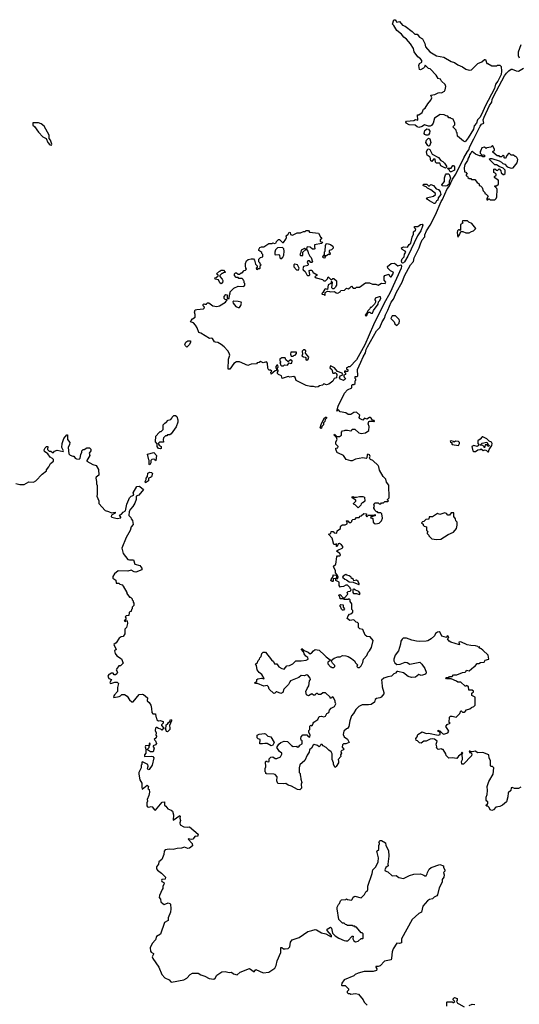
# Model space of a CAD drawing. Extents: x 2029826 to 2248070, y 228728 to 402406.
# Tile 55 of 256: x 2107361 to 2113525, y 294228 to 306370. Entities that reach past the tile are written whole.
import ezdxf

# ---------------------------------------------------------------- set-up
doc = ezdxf.new("R2010")
doc.units = 0

msp = doc.modelspace()

# ---------------------------------------------------------------- linework, layer by layer
at = {"layer": '0CON10XD'}
for points in [[(2112855, 304863), (2112835, 304873), (2112762, 304935), (2112760, 304975), (2112750, 304985), (2112747, 305007), (2112710, 305045), (2112712, 305058), (2112730, 305075), (2112730, 305095), (2112710, 305145), (2112685, 305150), (2112675, 305160), (2112655, 305160), (2112645, 305180), (2112623, 305183), (2112597, 305197), (2112548, 305202), (2112478, 305155), (2112463, 305095), (2112443, 305067), (2112425, 305058), (2112405, 305057), (2112355, 305073), (2112325, 305053), (2112285, 305042), (2112265, 305050), (2112240, 305070), (2112168, 305072), (2112129, 305095), (2112125, 305105), (2112135, 305119), (2112225, 305128), (2112245, 305141), (2112275, 305130), (2112270, 305195), (2112285, 305197), (2112328, 305225), (2112343, 305265), (2112365, 305280), (2112396, 305334), (2112434, 305376), (2112447, 305405), (2112435, 305440), (2112484, 305446), (2112525, 305470), (2112545, 305473), (2112565, 305468), (2112603, 305487), (2112612, 305505), (2112618, 305545), (2112611, 305571), (2112565, 305612), (2112552, 305635), (2112524, 305644), (2112498, 305685), (2112425, 305763), (2112405, 305767), (2112365, 305808), (2112357, 305785), (2112345, 305773), (2112305, 305751), (2112292, 305755), (2112284, 305805), (2112295, 305830), (2112323, 305847), (2112321, 305865), (2112305, 305889), (2112275, 305911), (2112228, 305975), (2112218, 306015), (2112183, 306073), (2112135, 306130), (2112099, 306155), (2112072, 306192), (2112015, 306238), (2111978, 306298), (2111960, 306315), (2111975, 306370), (2111995, 306370), (2112000, 306355), (2112015, 306340), (2112045, 306347), (2112082, 306302), (2112115, 306290), (2112202, 306225), (2112235, 306192), (2112265, 306190), (2112295, 306153), (2112332, 306135), (2112358, 306075), (2112366, 306035), (2112423, 305975), (2112505, 305925), (2112595, 305908), (2112684, 305854), (2112725, 305844), (2112765, 305812), (2112825, 305790), (2112865, 305760), (2112905, 305748), (2112935, 305752), (2113015, 305828), (2113061, 305849), (2113095, 305880), (2113108, 305878), (2113125, 305830), (2113135, 305830), (2113185, 305800), (2113245, 305800), (2113255, 305810), (2113285, 305810), (2113302, 305792), (2113307, 305735), (2113302, 305695), (2113259, 305611), (2113230, 305575), (2113219, 305521), (2113105, 305303), (2113062, 305208), (2113036, 305164), (2113008, 305135), (2112998, 305092), (2112970, 305060), (2112958, 305022), (2112895, 304914), (2112855, 304863)], [(2113528, 305895), (2113513, 305925), (2113517, 305975), (2113549, 306065)], [(2111280, 300065), (2111320, 300095), (2111318, 300115), (2111325, 300128), (2111345, 300140), (2111375, 300140), (2111400, 300155), (2111400, 300175), (2111390, 300185), (2111395, 300190), (2111408, 300188), (2111425, 300170), (2111445, 300170), (2111458, 300182), (2111460, 300195), (2111470, 300205), (2111498, 300212), (2111515, 300230), (2111548, 300232), (2111562, 300248), (2111575, 300250), (2111605, 300280), (2111638, 300278), (2111640, 300265), (2111630, 300255), (2111645, 300240), (2111665, 300260), (2111735, 300260), (2111748, 300268), (2111748, 300252), (2111725, 300250), (2111715, 300240), (2111695, 300240), (2111690, 300225), (2111718, 300218), (2111723, 300173), (2111735, 300158), (2111755, 300152), (2111797, 300163), (2111825, 300190), (2111837, 300223), (2111827, 300277), (2111817, 300287), (2111785, 300290), (2111775, 300300), (2111762, 300302), (2111742, 300322), (2111740, 300335), (2111730, 300345), (2111730, 300355), (2111740, 300365), (2111730, 300395), (2111745, 300410), (2111785, 300410), (2111795, 300400), (2111815, 300400), (2111825, 300410), (2111848, 300412), (2111865, 300430), (2111905, 300430), (2111910, 300435), (2111900, 300445), (2111900, 300455), (2111920, 300475), (2111915, 300630), (2111888, 300668), (2111878, 300705), (2111847, 300737), (2111800, 300815), (2111792, 300855), (2111783, 300873), (2111718, 300935), (2111690, 300945), (2111680, 300955), (2111678, 300965), (2111686, 300985), (2111675, 301002), (2111655, 301012), (2111646, 301005), (2111642, 300965), (2111635, 300958), (2111595, 300968), (2111505, 300950), (2111465, 300931), (2111445, 300930), (2111390, 300945), (2111357, 300997), (2111295, 301023), (2111277, 301027), (2111260, 301075), (2111260, 301085), (2111285, 301090), (2111290, 301105), (2111260, 301135), (2111260, 301165), (2111278, 301195), (2111268, 301218), (2111240, 301245), (2111245, 301260), (2111272, 301232), (2111305, 301229), (2111330, 301245), (2111330, 301285), (2111345, 301300), (2111367, 301303), (2111375, 301310), (2111405, 301310), (2111445, 301300), (2111460, 301305), (2111465, 301320), (2111475, 301322), (2111495, 301320), (2111544, 301274), (2111575, 301268), (2111626, 301274), (2111670, 301305), (2111672, 301355), (2111662, 301385), (2111670, 301415), (2111675, 301420), (2111725, 301420), (2111735, 301410), (2111740, 301415), (2111735, 301428), (2111712, 301432), (2111697, 301457), (2111685, 301464), (2111675, 301463), (2111645, 301442), (2111614, 301456), (2111595, 301432), (2111555, 301450), (2111550, 301465), (2111556, 301495), (2111515, 301530), (2111485, 301524), (2111445, 301500), (2111415, 301500), (2111385, 301522), (2111316, 301536), (2111295, 301558), (2111272, 301542), (2111289, 301605), (2111369, 301765), (2111405, 301806), (2111458, 301832), (2111460, 301865), (2111465, 301870), (2111485, 301870), (2111500, 301885), (2111500, 301915), (2111510, 301925), (2111510, 301935), (2111500, 301945), (2111502, 301968), (2111525, 301970), (2111532, 301978), (2111527, 302055), (2111568, 302145), (2111597, 302213), (2111629, 302261), (2111637, 302303), (2111653, 302337), (2111765, 302535), (2111803, 302575), (2111833, 302645), (2111862, 302688), (2111875, 302732), (2111904, 302786), (2111944, 302886), (2111971, 302925), (2112009, 303011), (2112078, 303132), (2112109, 303211), (2112184, 303345), (2112221, 303389), (2112228, 303435), (2112291, 303555), (2112304, 303606), (2112328, 303655), (2112358, 303692), (2112361, 303715), (2112382, 303768), (2112424, 303835), (2112492, 303965), (2112561, 304129), (2112577, 304153), (2112636, 304284), (2112660, 304315), (2112700, 304405), (2112742, 304465), (2112839, 304665), (2112884, 304746), (2112902, 304765), (2112913, 304805), (2112965, 304899), (2113041, 305059), (2113060, 305080), (2113088, 305095), (2113081, 305135), (2113091, 305169), (2113159, 305311), (2113187, 305353), (2113192, 305385), (2113211, 305429), (2113342, 305678), (2113365, 305710), (2113395, 305740), (2113425, 305758), (2113435, 305760), (2113485, 305740), (2113515, 305737), (2113575, 305773)], [(2107755, 304822), (2107757, 304835), (2107740, 304885), (2107727, 304905), (2107724, 304945), (2107665, 305058), (2107626, 305086), (2107595, 305100), (2107522, 305098), (2107525, 305070), (2107545, 305052), (2107595, 304981), (2107645, 304926), (2107686, 304906), (2107710, 304855), (2107735, 304828), (2107755, 304822)], [(2112395, 304947), (2112375, 304948), (2112359, 304955), (2112352, 304965), (2112358, 305005), (2112385, 305026), (2112405, 305020), (2112421, 304995), (2112419, 304971), (2112405, 304952), (2112395, 304947)], [(2112405, 304811), (2112395, 304818), (2112373, 304855), (2112381, 304885), (2112405, 304909), (2112420, 304900), (2112432, 304855), (2112415, 304814), (2112405, 304811)], [(2112615, 304540), (2112557, 304567), (2112545, 304600), (2112502, 304602), (2112493, 304613), (2112485, 304650), (2112465, 304648), (2112445, 304622), (2112435, 304630), (2112426, 304676), (2112390, 304700), (2112384, 304714), (2112381, 304745), (2112395, 304774), (2112405, 304779), (2112421, 304771), (2112451, 304711), (2112529, 304669), (2112555, 304632), (2112581, 304621), (2112602, 304602), (2112628, 304565), (2112628, 304552), (2112615, 304540)], [(2113225, 304150), (2113240, 304165), (2113248, 304185), (2113253, 304275), (2113249, 304289), (2113222, 304315), (2113225, 304320), (2113245, 304320), (2113267, 304343), (2113268, 304385), (2113259, 304399), (2113243, 304403), (2113220, 304425), (2113220, 304435), (2113238, 304452), (2113240, 304465), (2113228, 304478), (2113210, 304485), (2113210, 304525), (2113225, 304530), (2113243, 304513), (2113255, 304512), (2113275, 304530), (2113298, 304508), (2113302, 304482), (2113325, 304460), (2113335, 304460), (2113350, 304475), (2113350, 304515), (2113325, 304538), (2113275, 304560), (2113245, 304582), (2113222, 304582), (2113152, 304648), (2113165, 304657), (2113185, 304658), (2113278, 304628), (2113304, 304614), (2113322, 304595), (2113345, 304590), (2113375, 304557), (2113425, 304538), (2113450, 304545), (2113498, 304605), (2113508, 304645), (2113495, 304670), (2113485, 304680), (2113472, 304682), (2113455, 304700), (2113425, 304700), (2113405, 304720), (2113392, 304718), (2113370, 304695), (2113355, 304660), (2113340, 304665), (2113340, 304685), (2113325, 304700), (2113305, 304680), (2113285, 304680), (2113275, 304692), (2113253, 304693), (2113200, 304735), (2113200, 304745), (2113217, 304763), (2113218, 304775), (2113195, 304820), (2113175, 304800), (2113125, 304790), (2113115, 304780), (2113095, 304800), (2113062, 304788), (2113050, 304755), (2113040, 304745), (2113040, 304725), (2113065, 304700), (2113085, 304702), (2113095, 304698), (2113095, 304680), (2113075, 304678), (2113055, 304690), (2113035, 304690), (2112983, 304713), (2112945, 304743), (2112935, 304741), (2112927, 304723), (2112910, 304705), (2112908, 304682), (2112894, 304664), (2112886, 304634), (2112853, 304585), (2112846, 304545), (2112850, 304495), (2112865, 304490), (2112880, 304465), (2112870, 304455), (2112870, 304445), (2112885, 304440), (2112890, 304425), (2112905, 304410), (2112925, 304410), (2112935, 304400), (2112975, 304400), (2113004, 304364), (2113030, 304345), (2113030, 304325), (2113045, 304320), (2113065, 304300), (2113078, 304258), (2113098, 304238), (2113100, 304225), (2113118, 304218), (2113140, 304195), (2113123, 304167), (2113125, 304150), (2113135, 304150), (2113145, 304160), (2113155, 304160), (2113165, 304150), (2113225, 304150)], [(2112685, 304492), (2112674, 304494), (2112659, 304519), (2112640, 304535), (2112645, 304540), (2112685, 304540), (2112705, 304573), (2112715, 304570), (2112724, 304555), (2112724, 304516), (2112685, 304492)], [(2112615, 304318), (2112575, 304320), (2112570, 304335), (2112600, 304375), (2112602, 304418), (2112613, 304457), (2112622, 304468), (2112645, 304470), (2112655, 304468), (2112665, 304452), (2112676, 304415), (2112660, 304375), (2112658, 304342), (2112635, 304323), (2112615, 304318)], [(2112474, 304104), (2112415, 304138), (2112394, 304154), (2112380, 304175), (2112467, 304193), (2112490, 304215), (2112490, 304225), (2112435, 304272), (2112392, 304292), (2112375, 304310), (2112345, 304320), (2112340, 304325), (2112345, 304340), (2112385, 304340), (2112405, 304320), (2112415, 304320), (2112435, 304338), (2112465, 304326), (2112500, 304285), (2112528, 304278), (2112549, 304249), (2112556, 304214), (2112523, 304175), (2112519, 304145), (2112503, 304135), (2112485, 304104), (2112474, 304104)], [(2112085, 303369), (2112076, 303376), (2112070, 303395), (2112081, 303419), (2112106, 303444), (2112110, 303480), (2112123, 303505), (2112115, 303516), (2112078, 303538), (2112071, 303555), (2112095, 303568), (2112145, 303566), (2112165, 303599), (2112186, 303614), (2112203, 303687), (2112220, 303725), (2112218, 303752), (2112246, 303774), (2112247, 303787), (2112232, 303805), (2112232, 303818), (2112275, 303820), (2112304, 303846), (2112325, 303848), (2112333, 303835), (2112332, 303825), (2112310, 303765), (2112271, 303705), (2112148, 303452), (2112108, 303382), (2112095, 303370), (2112085, 303369)], [(2112765, 303690), (2112788, 303715), (2112805, 303760), (2112827, 303757), (2112865, 303740), (2112905, 303740), (2112935, 303760), (2112960, 303765), (2112987, 303797), (2112940, 303855), (2112903, 303873), (2112885, 303890), (2112825, 303890), (2112820, 303875), (2112828, 303862), (2112800, 303845), (2112800, 303775), (2112795, 303770), (2112785, 303780), (2112775, 303778), (2112764, 303765), (2112760, 303745), (2112765, 303690)], [(2111015, 301840), (2110988, 301848), (2110947, 301847), (2110895, 301857), (2110772, 301922), (2110758, 301958), (2110745, 301968), (2110695, 301962), (2110675, 301970), (2110600, 301945), (2110590, 301980), (2110553, 301993), (2110540, 302005), (2110540, 302025), (2110550, 302035), (2110550, 302045), (2110540, 302055), (2110540, 302075), (2110550, 302085), (2110545, 302110), (2110535, 302110), (2110520, 302095), (2110520, 302075), (2110530, 302065), (2110528, 302042), (2110512, 302038), (2110465, 302000), (2110460, 302025), (2110470, 302035), (2110457, 302047), (2110435, 302050), (2110422, 302072), (2110418, 302135), (2110405, 302150), (2110365, 302140), (2110334, 302156), (2110317, 302143), (2110292, 302138), (2110282, 302128), (2110215, 302121), (2110175, 302107), (2110075, 302150), (2110035, 302150), (2110005, 302130), (2109955, 302060), (2109932, 302062), (2109937, 302183), (2109952, 302235), (2109947, 302257), (2109928, 302285), (2109883, 302335), (2109845, 302366), (2109805, 302391), (2109775, 302392), (2109765, 302398), (2109739, 302439), (2109725, 302444), (2109705, 302440), (2109596, 302506), (2109572, 302512), (2109552, 302572), (2109532, 302602), (2109505, 302630), (2109470, 302645), (2109475, 302660), (2109495, 302682), (2109527, 302703), (2109528, 302735), (2109520, 302765), (2109525, 302790), (2109545, 302798), (2109627, 302803), (2109638, 302812), (2109640, 302825), (2109623, 302843), (2109623, 302857), (2109635, 302868), (2109645, 302860), (2109665, 302860), (2109675, 302880), (2109695, 302880), (2109745, 302840), (2109795, 302832), (2109827, 302843), (2109900, 302885), (2109920, 302915), (2109895, 302920), (2109885, 302930), (2109882, 302955), (2109905, 302980), (2109920, 302975), (2109922, 302932), (2109945, 302930), (2109950, 302975), (2109960, 302985), (2109950, 302995), (2109958, 303002), (2109960, 303015), (2110005, 303060), (2110058, 303082), (2110125, 303080), (2110140, 303095), (2110140, 303115), (2110130, 303125), (2110130, 303145), (2110122, 303152), (2110118, 303168), (2110105, 303180), (2110065, 303180), (2110055, 303190), (2110032, 303192), (2110010, 303215), (2110010, 303235), (2110025, 303250), (2110035, 303250), (2110055, 303230), (2110075, 303232), (2110092, 303248), (2110105, 303250), (2110132, 303278), (2110148, 303282), (2110160, 303295), (2110150, 303305), (2110148, 303335), (2110148, 303362), (2110160, 303395), (2110178, 303412), (2110215, 303422), (2110245, 303422), (2110260, 303405), (2110270, 303355), (2110290, 303335), (2110290, 303315), (2110280, 303305), (2110282, 303292), (2110295, 303290), (2110305, 303300), (2110325, 303300), (2110330, 303305), (2110330, 303335), (2110340, 303345), (2110330, 303355), (2110328, 303368), (2110312, 303382), (2110310, 303405), (2110313, 303417), (2110332, 303438), (2110360, 303445), (2110360, 303475), (2110350, 303485), (2110348, 303498), (2110313, 303523), (2110313, 303537), (2110325, 303560), (2110345, 303570), (2110375, 303570), (2110435, 303610), (2110475, 303612), (2110485, 303620), (2110505, 303612), (2110525, 303620), (2110530, 303635), (2110555, 303660), (2110565, 303660), (2110604, 303624), (2110615, 303623), (2110646, 303665), (2110652, 303685), (2110650, 303705), (2110672, 303725), (2110685, 303750), (2110700, 303745), (2110702, 303722), (2110725, 303712), (2110785, 303740), (2110825, 303740), (2110863, 303757), (2110885, 303760), (2110895, 303770), (2110925, 303770), (2110935, 303750), (2111048, 303738), (2111073, 303693), (2111088, 303678), (2111070, 303655), (2111070, 303635), (2111100, 303625), (2111085, 303610), (2111000, 303595), (2111000, 303565), (2111007, 303555), (2110995, 303542), (2110975, 303540), (2110946, 303566), (2110915, 303570), (2110902, 303565), (2110900, 303535), (2110917, 303517), (2110920, 303495), (2110942, 303452), (2110958, 303438), (2110972, 303385), (2110966, 303374), (2110954, 303374), (2110936, 303396), (2110915, 303397), (2110907, 303377), (2110922, 303355), (2110922, 303345), (2110915, 303338), (2110864, 303326), (2110856, 303296), (2110860, 303285), (2110884, 303264), (2110902, 303222), (2110910, 303215), (2110930, 303215), (2110940, 303225), (2110934, 303276), (2110945, 303282), (2110965, 303280), (2110981, 303251), (2111032, 303225), (2111026, 303214), (2111012, 303208), (2111003, 303197), (2111020, 303185), (2111097, 303167), (2111115, 303150), (2111135, 303150), (2111160, 303175), (2111165, 303200), (2111205, 303160), (2111225, 303180), (2111235, 303180), (2111268, 303148), (2111270, 303095), (2111260, 303085), (2111258, 303072), (2111238, 303052), (2111225, 303052), (2111213, 303063), (2111220, 303135), (2111205, 303140), (2111200, 303115), (2111168, 303102), (2111158, 303042), (2111135, 303050), (2111125, 303048), (2111103, 303007), (2111092, 302998), (2111090, 302985), (2111115, 302980), (2111125, 302970), (2111130, 302975), (2111130, 303005), (2111158, 303022), (2111185, 303020), (2111192, 303012), (2111245, 303020), (2111265, 303000), (2111285, 302998), (2111316, 303014), (2111325, 303030), (2111367, 303033), (2111392, 303058), (2111415, 303052), (2111435, 303062), (2111455, 303082), (2111475, 303060), (2111505, 303060), (2111515, 303070), (2111555, 303070), (2111627, 303123), (2111643, 303127), (2111675, 303124), (2111715, 303109), (2111755, 303110), (2111785, 303096), (2111825, 303120), (2111870, 303115), (2111880, 303135), (2111858, 303158), (2111858, 303205), (2111864, 303216), (2111915, 303230), (2111920, 303215), (2111935, 303200), (2111945, 303200), (2111972, 303245), (2111968, 303255), (2111934, 303274), (2111904, 303304), (2111897, 303325), (2111945, 303363), (2111985, 303367), (2112025, 303334), (2112066, 303346), (2112072, 303332), (2112069, 303305), (2111932, 303005), (2111854, 302865), (2111725, 302609), (2111618, 302362), (2111516, 302174), (2111435, 302090), (2111415, 302090), (2111405, 302080), (2111392, 302078), (2111392, 302062), (2111410, 302055), (2111410, 302035), (2111405, 302030), (2111385, 302030), (2111375, 302040), (2111370, 302035), (2111370, 302025), (2111380, 302015), (2111380, 301995), (2111362, 301988), (2111360, 301975), (2111365, 301960), (2111380, 301945), (2111378, 301935), (2111355, 301920), (2111318, 301938), (2111307, 301955), (2111309, 301965), (2111315, 301977), (2111348, 301992), (2111340, 302010), (2111283, 302033), (2111246, 302076), (2111195, 302100), (2111188, 302078), (2111212, 302055), (2111225, 302010), (2111245, 302010), (2111255, 302018), (2111267, 302007), (2111272, 301995), (2111270, 301955), (2111240, 301945), (2111226, 301914), (2111174, 301876), (2111145, 301868), (2111115, 301879), (2111095, 301862), (2111060, 301855), (2111045, 301842), (2111015, 301840)], [(2110585, 303421), (2110607, 303443), (2110618, 303465), (2110624, 303515), (2110618, 303545), (2110602, 303562), (2110543, 303557), (2110518, 303532), (2110508, 303505), (2110508, 303478), (2110515, 303470), (2110557, 303475), (2110566, 303465), (2110572, 303432), (2110585, 303421)], [(2111125, 303430), (2111105, 303432), (2111100, 303445), (2111120, 303475), (2111123, 303507), (2111130, 303515), (2111133, 303587), (2111144, 303606), (2111155, 303610), (2111197, 303597), (2111226, 303576), (2111230, 303565), (2111227, 303553), (2111208, 303532), (2111180, 303525), (2111180, 303505), (2111190, 303495), (2111188, 303472), (2111175, 303480), (2111145, 303460), (2111122, 303458), (2111130, 303445), (2111125, 303430)], [(2110825, 303461), (2110855, 303462), (2110856, 303504), (2110890, 303535), (2110875, 303548), (2110835, 303527), (2110830, 303500), (2110817, 303475), (2110825, 303461)], [(2110795, 303283), (2110806, 303294), (2110808, 303305), (2110788, 303345), (2110754, 303356), (2110744, 303346), (2110745, 303322), (2110777, 303287), (2110795, 303283)], [(2109845, 303112), (2109830, 303125), (2109815, 303160), (2109772, 303172), (2109770, 303185), (2109785, 303190), (2109808, 303212), (2109808, 303218), (2109790, 303235), (2109825, 303270), (2109835, 303270), (2109845, 303280), (2109875, 303280), (2109898, 303258), (2109898, 303252), (2109875, 303250), (2109865, 303240), (2109855, 303240), (2109830, 303215), (2109830, 303205), (2109861, 303171), (2109867, 303155), (2109862, 303125), (2109845, 303112)], [(2111635, 302718), (2111645, 302722), (2111652, 302748), (2111668, 302762), (2111682, 302762), (2111695, 302750), (2111715, 302752), (2111726, 302784), (2111785, 302860), (2111788, 302892), (2111805, 302908), (2111818, 302935), (2111811, 302951), (2111795, 302953), (2111748, 302935), (2111743, 302915), (2111750, 302905), (2111750, 302885), (2111738, 302862), (2111698, 302822), (2111685, 302820), (2111680, 302805), (2111655, 302780), (2111640, 302745), (2111622, 302725), (2111635, 302718)], [(2110055, 302819), (2110075, 302820), (2110091, 302845), (2110096, 302875), (2110092, 302885), (2110055, 302896), (2110005, 302897), (2109991, 302889), (2109994, 302875), (2110027, 302835), (2110055, 302819)], [(2112015, 302600), (2112042, 302628), (2112048, 302655), (2112042, 302672), (2111998, 302718), (2111955, 302720), (2111940, 302685), (2111980, 302645), (2111991, 302621), (2112015, 302600)], [(2109425, 302332), (2109405, 302350), (2109400, 302365), (2109410, 302395), (2109435, 302410), (2109468, 302408), (2109470, 302395), (2109457, 302365), (2109425, 302332)], [(2110735, 302220), (2110745, 302230), (2110758, 302232), (2110778, 302252), (2110778, 302268), (2110705, 302270), (2110702, 302245), (2110712, 302222), (2110735, 302220)], [(2110905, 302170), (2110922, 302185), (2110927, 302207), (2110888, 302258), (2110890, 302285), (2110875, 302298), (2110863, 302297), (2110848, 302282), (2110850, 302245), (2110842, 302225), (2110863, 302213), (2110885, 302210), (2110890, 302205), (2110890, 302175), (2110905, 302170)], [(2110615, 302102), (2110628, 302112), (2110665, 302110), (2110685, 302140), (2110705, 302132), (2110720, 302135), (2110722, 302165), (2110703, 302177), (2110675, 302150), (2110644, 302174), (2110635, 302200), (2110595, 302200), (2110585, 302190), (2110572, 302188), (2110570, 302165), (2110580, 302155), (2110580, 302145), (2110570, 302135), (2110580, 302125), (2110580, 302115), (2110593, 302103), (2110615, 302102)], [(2109095, 301078), (2109073, 301083), (2109058, 301108), (2109058, 301138), (2109038, 301165), (2109042, 301235), (2109082, 301278), (2109095, 301290), (2109108, 301292), (2109130, 301315), (2109130, 301375), (2109142, 301388), (2109155, 301400), (2109165, 301400), (2109195, 301430), (2109225, 301440), (2109240, 301455), (2109242, 301468), (2109265, 301490), (2109285, 301490), (2109298, 301478), (2109312, 301435), (2109312, 301408), (2109292, 301348), (2109229, 301261), (2109215, 301250), (2109185, 301250), (2109175, 301240), (2109162, 301238), (2109137, 301213), (2109131, 301195), (2109135, 301160), (2109085, 301160), (2109070, 301145), (2109083, 301123), (2109107, 301107), (2109105, 301082), (2109095, 301078)], [(2111075, 301328), (2111068, 301335), (2111085, 301390), (2111121, 301459), (2111135, 301470), (2111145, 301470), (2111146, 301455), (2111131, 301439), (2111125, 301413), (2111111, 301399), (2111110, 301375), (2111088, 301355), (2111085, 301333), (2111075, 301328)], [(2107315, 300650), (2107365, 300638), (2107395, 300637), (2107415, 300640), (2107475, 300672), (2107532, 300668), (2107560, 300685), (2107640, 300765), (2107692, 300805), (2107693, 300817), (2107722, 300855), (2107742, 300895), (2107780, 300925), (2107780, 300945), (2107768, 300958), (2107737, 300977), (2107707, 301017), (2107668, 301045), (2107662, 301065), (2107675, 301090), (2107693, 301107), (2107710, 301105), (2107705, 301070), (2107725, 301050), (2107745, 301050), (2107765, 301032), (2107777, 301033), (2107792, 301048), (2107825, 301060), (2107896, 301044), (2107900, 301055), (2107882, 301095), (2107887, 301145), (2107908, 301205), (2107945, 301250), (2107950, 301250), (2107950, 301195), (2107980, 301155), (2107977, 301133), (2107960, 301095), (2107968, 301015), (2107985, 301000), (2108015, 300988), (2108028, 300988), (2108044, 300964), (2108063, 300953), (2108095, 300952), (2108107, 300963), (2108114, 301006), (2108130, 301035), (2108130, 301055), (2108145, 301070), (2108155, 301070), (2108188, 301092), (2108222, 301092), (2108240, 301075), (2108240, 301055), (2108218, 301025), (2108228, 300995), (2108204, 300955), (2108189, 300935), (2108190, 300925), (2108265, 300886), (2108305, 300872), (2108332, 300825), (2108337, 300753), (2108305, 300730), (2108300, 300715), (2108310, 300675), (2108308, 300645), (2108318, 300625), (2108318, 300515), (2108312, 300495), (2108337, 300437), (2108338, 300405), (2108416, 300316), (2108457, 300307), (2108495, 300290), (2108540, 300295), (2108540, 300285), (2108492, 300258), (2108490, 300245), (2108500, 300235), (2108565, 300218), (2108608, 300225), (2108610, 300235), (2108592, 300258), (2108618, 300272), (2108638, 300295), (2108668, 300312), (2108684, 300396), (2108707, 300455), (2108718, 300475), (2108737, 300493), (2108770, 300505), (2108763, 300535), (2108805, 300612), (2108835, 300618), (2108845, 300613), (2108887, 300575), (2108833, 300507), (2108800, 300495), (2108798, 300455), (2108782, 300408), (2108757, 300365), (2108728, 300335), (2108714, 300306), (2108708, 300255), (2108733, 300233), (2108738, 300215), (2108753, 300195), (2108762, 300145), (2108738, 300115), (2108725, 300070), (2108676, 299984)], [(2112775, 301118), (2112788, 301145), (2112787, 301157), (2112775, 301170), (2112738, 301172), (2112722, 301162), (2112715, 301170), (2112685, 301178), (2112673, 301167), (2112675, 301160), (2112698, 301158), (2112690, 301145), (2112695, 301132), (2112775, 301118)], [(2113135, 301040), (2113145, 301042), (2113152, 301068), (2113185, 301120), (2113190, 301145), (2113182, 301162), (2113152, 301172), (2113125, 301200), (2113075, 301224), (2113065, 301224), (2113044, 301196), (2113012, 301175), (2113014, 301145), (2113030, 301125), (2113003, 301107), (2112965, 301120), (2112940, 301105), (2112952, 301055), (2112964, 301044), (2112985, 301046), (2113015, 301067), (2113042, 301068), (2113055, 301077), (2113078, 301058), (2113105, 301064), (2113119, 301059), (2113135, 301040)], [(2113095, 301090), (2113088, 301108), (2113077, 301117), (2113040, 301125), (2113065, 301147), (2113125, 301160), (2113140, 301130), (2113157, 301113), (2113138, 301108), (2113128, 301128), (2113103, 301127), (2113095, 301090)], [(2108965, 300880), (2108960, 300885), (2108960, 300935), (2108953, 300943), (2108938, 301012), (2109015, 301033), (2109048, 300995), (2109040, 300935), (2109035, 300930), (2109030, 300945), (2109015, 300952), (2108992, 300948), (2108980, 300935), (2108980, 300905), (2108965, 300880)], [(2108915, 300660), (2108910, 300675), (2108922, 300698), (2108923, 300717), (2108940, 300735), (2108943, 300777), (2108965, 300790), (2108988, 300788), (2109000, 300775), (2108988, 300732), (2108977, 300723), (2108952, 300718), (2108950, 300685), (2108915, 300660)], [(2111535, 300350), (2111498, 300388), (2111485, 300390), (2111480, 300405), (2111508, 300432), (2111510, 300445), (2111462, 300472), (2111462, 300488), (2111475, 300490), (2111485, 300480), (2111515, 300480), (2111555, 300492), (2111595, 300492), (2111615, 300480), (2111618, 300432), (2111595, 300410), (2111585, 300410), (2111572, 300398), (2111568, 300382), (2111535, 300350)], [(2112505, 299960), (2112555, 299963), (2112648, 300022), (2112715, 300052), (2112750, 300095), (2112760, 300135), (2112760, 300175), (2112742, 300192), (2112738, 300215), (2112718, 300245), (2112717, 300287), (2112685, 300288), (2112665, 300260), (2112645, 300260), (2112625, 300280), (2112605, 300288), (2112545, 300268), (2112515, 300280), (2112455, 300240), (2112412, 300238), (2112408, 300212), (2112372, 300208), (2112348, 300182), (2112332, 300178), (2112320, 300165), (2112338, 300148), (2112340, 300135), (2112350, 300125), (2112378, 300118), (2112380, 300075), (2112400, 300055), (2112390, 300045), (2112390, 300035), (2112410, 300015), (2112410, 300005), (2112445, 299970), (2112505, 299960)], [(2112855, 297840), (2112872, 297858), (2112915, 297870), (2112935, 297890), (2112965, 297900), (2112980, 297915), (2112980, 298015), (2112940, 298035), (2112940, 298065), (2112958, 298082), (2112958, 298088), (2112945, 298100), (2112902, 298102), (2112898, 298148), (2112885, 298150), (2112875, 298160), (2112865, 298150), (2112855, 298150), (2112805, 298200), (2112765, 298200), (2112752, 298212), (2112685, 298240), (2112625, 298240), (2112620, 298255), (2112625, 298260), (2112655, 298260), (2112665, 298270), (2112695, 298270), (2112715, 298290), (2112755, 298290), (2112825, 298318), (2112855, 298322), (2112870, 298335), (2112875, 298350), (2112905, 298340), (2112965, 298390), (2112978, 298392), (2113005, 298430), (2113025, 298430), (2113048, 298442), (2113092, 298448), (2113105, 298470), (2113147, 298483), (2113140, 298535), (2113076, 298596), (2113055, 298612), (2113040, 298615), (2113030, 298625), (2113037, 298637), (2113025, 298630), (2113015, 298640), (2112985, 298650), (2112925, 298652), (2112882, 298662), (2112805, 298699), (2112780, 298695), (2112788, 298662), (2112680, 298695), (2112660, 298705), (2112640, 298735), (2112657, 298753), (2112645, 298772), (2112632, 298768), (2112625, 298750), (2112568, 298768), (2112548, 298815), (2112535, 298820), (2112515, 298818), (2112491, 298799), (2112480, 298770), (2112437, 298733), (2112395, 298710), (2112376, 298706), (2112295, 298703), (2112255, 298708), (2112199, 298719), (2112135, 298742), (2112092, 298745), (2112078, 298732), (2112065, 298708), (2112060, 298670), (2112034, 298585), (2111994, 298535), (2111978, 298485), (2111978, 298465), (2111989, 298439), (2112015, 298418), (2112055, 298423), (2112115, 298447), (2112140, 298445), (2112175, 298423), (2112296, 298446), (2112324, 298424), (2112361, 298371), (2112376, 298325), (2112372, 298305), (2112360, 298295), (2112315, 298283), (2112285, 298294), (2112245, 298262), (2112195, 298258), (2112152, 298272), (2112095, 298314), (2112025, 298332), (2112015, 298330), (2111998, 298312), (2111975, 298302), (2111947, 298273), (2111905, 298267), (2111852, 298248), (2111823, 298225), (2111831, 298201), (2111834, 298144), (2111853, 298075), (2111852, 298055), (2111820, 298015), (2111804, 298006), (2111762, 297998), (2111747, 297985), (2111738, 297955), (2111696, 297924), (2111665, 297919), (2111585, 297922), (2111545, 297901), (2111510, 297865), (2111481, 297815), (2111453, 297785), (2111434, 297725), (2111423, 297655), (2111405, 297630), (2111392, 297625), (2111362, 297595), (2111350, 297555), (2111366, 297525), (2111407, 297497), (2111428, 297455), (2111385, 297438), (2111355, 297438), (2111342, 297428), (2111340, 297400), (2111362, 297375), (2111356, 297364), (2111335, 297357), (2111323, 297345), (2111330, 297325), (2111320, 297305), (2111322, 297285), (2111290, 297245), (2111296, 297225), (2111294, 297206), (2111265, 297160), (2111255, 297150), (2111234, 297184), (2111233, 297205), (2111218, 297245), (2111216, 297315), (2111205, 297342), (2111175, 297362), (2111144, 297394), (2111104, 297414), (2111092, 297432), (2111075, 297430), (2111070, 297415), (2111055, 297402), (2111035, 297418), (2110995, 297431), (2110981, 297425), (2110963, 297387), (2110938, 297365), (2110932, 297338), (2110908, 297302), (2110880, 297235), (2110818, 297182), (2110810, 297145), (2110810, 297085), (2110820, 297075), (2110820, 297055), (2110827, 297047), (2110830, 297005), (2110842, 296965), (2110833, 296943), (2110837, 296895), (2110817, 296873), (2110790, 296875), (2110715, 296918), (2110675, 296930), (2110645, 296952), (2110615, 296948), (2110545, 296950), (2110532, 296985), (2110538, 297035), (2110515, 297060), (2110495, 297068), (2110405, 297070), (2110400, 297075), (2110400, 297085), (2110390, 297095), (2110390, 297135), (2110398, 297155), (2110393, 297217), (2110405, 297230), (2110412, 297222), (2110435, 297220), (2110440, 297225), (2110438, 297255), (2110460, 297275), (2110485, 297278), (2110515, 297260), (2110535, 297260), (2110579, 297281), (2110597, 297313), (2110597, 297325), (2110566, 297346), (2110532, 297395), (2110557, 297435), (2110584, 297456), (2110625, 297472), (2110665, 297470), (2110715, 297418), (2110735, 297408), (2110775, 297410), (2110785, 297400), (2110805, 297402), (2110817, 297423), (2110845, 297440), (2110848, 297475), (2110832, 297485), (2110828, 297505), (2110833, 297527), (2110855, 297550), (2110905, 297550), (2110919, 297529), (2110935, 297522), (2110942, 297528), (2110943, 297547), (2110930, 297585), (2110930, 297605), (2110940, 297615), (2110942, 297658), (2110955, 297670), (2110965, 297660), (2110975, 297670), (2110980, 297695), (2110991, 297709), (2111039, 297741), (2111055, 297778), (2111085, 297783), (2111115, 297774), (2111135, 297783), (2111152, 297815), (2111177, 297825), (2111183, 297857), (2111205, 297880), (2111245, 297902), (2111252, 297915), (2111262, 297935), (2111253, 297953), (2111252, 297972), (2111230, 298015), (2111215, 298018), (2111207, 298003), (2111193, 298003), (2111190, 298015), (2111135, 298070), (2111103, 298067), (2111075, 298048), (2111048, 298048), (2111035, 298060), (2111025, 298060), (2111014, 298056), (2111005, 298040), (2110985, 298040), (2110965, 298056), (2110925, 298032), (2110898, 298045), (2110892, 298085), (2110906, 298124), (2110928, 298155), (2110938, 298215), (2110948, 298235), (2110945, 298250), (2110915, 298288), (2110901, 298289), (2110875, 298280), (2110835, 298281), (2110805, 298260), (2110704, 298216), (2110693, 298205), (2110679, 298171), (2110620, 298115), (2110606, 298074), (2110585, 298062), (2110535, 298080), (2110525, 298080), (2110507, 298063), (2110495, 298062), (2110440, 298115), (2110430, 298145), (2110415, 298160), (2110375, 298150), (2110295, 298182), (2110270, 298185), (2110263, 298197), (2110285, 298210), (2110288, 298232), (2110298, 298242), (2110345, 298248), (2110375, 298240), (2110378, 298245), (2110347, 298297), (2110315, 298320), (2110293, 298353), (2110282, 298405), (2110272, 298425), (2110290, 298435), (2110302, 298468), (2110320, 298485), (2110325, 298500), (2110340, 298515), (2110350, 298555), (2110365, 298570), (2110395, 298570), (2110468, 298475), (2110491, 298455), (2110505, 298428), (2110535, 298427), (2110559, 298389), (2110595, 298370), (2110625, 298362), (2110659, 298401), (2110690, 298405), (2110730, 298425), (2110770, 298465), (2110835, 298463), (2110897, 298473), (2110920, 298485), (2110918, 298505), (2110891, 298521), (2110870, 298550), (2110862, 298575), (2110840, 298605), (2110844, 298616), (2110872, 298592), (2110920, 298570), (2110945, 298548), (2110963, 298557), (2110984, 298586), (2111005, 298602), (2111056, 298596), (2111122, 298535), (2111141, 298511), (2111190, 298475), (2111188, 298462), (2111163, 298447), (2111163, 298425), (2111195, 298390), (2111205, 298390), (2111215, 298380), (2111238, 298382), (2111250, 298395), (2111250, 298405), (2111220, 298435), (2111202, 298468), (2111240, 298495), (2111285, 298511), (2111315, 298513), (2111345, 298530), (2111385, 298527), (2111415, 298517), (2111453, 298493), (2111495, 298460), (2111500, 298445), (2111530, 298415), (2111522, 298392), (2111533, 298383), (2111555, 298383), (2111575, 298402), (2111596, 298445), (2111602, 298485), (2111642, 298528), (2111660, 298570), (2111678, 298585), (2111702, 298628), (2111720, 298715), (2111685, 298760), (2111643, 298763), (2111622, 298782), (2111595, 298850), (2111558, 298858), (2111540, 298875), (2111540, 298925), (2111528, 298938), (2111512, 298942), (2111485, 298970), (2111435, 298960), (2111400, 298985), (2111412, 299018), (2111432, 299038), (2111448, 299042), (2111470, 299065), (2111470, 299085), (2111460, 299095), (2111460, 299165), (2111440, 299195), (2111440, 299215), (2111428, 299228), (2111415, 299220), (2111365, 299220), (2111355, 299230), (2111315, 299230), (2111310, 299255), (2111300, 299265), (2111302, 299278), (2111315, 299280), (2111352, 299242), (2111368, 299242), (2111410, 299285), (2111402, 299308), (2111415, 299320), (2111438, 299322), (2111448, 299332), (2111450, 299345), (2111440, 299355), (2111440, 299365), (2111405, 299397), (2111384, 299396), (2111355, 299380), (2111323, 299377), (2111315, 299370), (2111304, 299394), (2111302, 299435), (2111260, 299455), (2111260, 299480), (2111285, 299478), (2111292, 299495), (2111280, 299525), (2111258, 299548), (2111258, 299575), (2111238, 299618), (2111230, 299625), (2111260, 299655), (2111273, 299747), (2111283, 299757), (2111305, 299758), (2111318, 299765), (2111309, 299789), (2111270, 299815), (2111285, 299830), (2111338, 299852), (2111348, 299862), (2111348, 299875), (2111333, 299895), (2111305, 299910), (2111292, 299908), (2111278, 299872), (2111270, 299875), (2111268, 299908), (2111255, 299900), (2111235, 299900), (2111217, 299977), (2111170, 300025), (2111198, 300032), (2111205, 300060), (2111227, 300057), (2111242, 300042), (2111272, 300038), (2111280, 300065)], [(2108676, 299984), (2108622, 299855), (2108638, 299788), (2108694, 299714), (2108715, 299708), (2108765, 299708), (2108780, 299655), (2108845, 299640), (2108870, 299605), (2108870, 299585), (2108795, 299558), (2108775, 299560), (2108735, 299580), (2108695, 299570), (2108575, 299572), (2108532, 299538), (2108510, 299505), (2108512, 299482), (2108548, 299458), (2108552, 299422), (2108585, 299420), (2108595, 299410), (2108625, 299400), (2108636, 299386), (2108682, 299305), (2108683, 299293), (2108715, 299250), (2108727, 299247), (2108748, 299228), (2108750, 299215), (2108760, 299205), (2108760, 299185), (2108770, 299175), (2108770, 299145), (2108750, 299125), (2108750, 299105), (2108740, 299095), (2108735, 299070), (2108725, 299070), (2108712, 299058), (2108707, 299023), (2108675, 299020), (2108662, 299005), (2108670, 298995), (2108670, 298975), (2108650, 298955), (2108665, 298950), (2108675, 298960), (2108688, 298958), (2108690, 298925), (2108680, 298875), (2108660, 298855), (2108660, 298795), (2108638, 298762), (2108615, 298760), (2108590, 298745), (2108553, 298687), (2108524, 298666), (2108550, 298605), (2108530, 298585), (2108540, 298555), (2108560, 298525), (2108619, 298489), (2108640, 298435), (2108605, 298400), (2108585, 298400), (2108555, 298360), (2108552, 298352), (2108568, 298325), (2108560, 298305), (2108545, 298290), (2108525, 298290), (2108515, 298310), (2108495, 298312), (2108475, 298298), (2108460, 298295), (2108448, 298275), (2108462, 298245), (2108492, 298232), (2108474, 298195), (2108477, 298187), (2108485, 298184), (2108535, 298200), (2108565, 298200), (2108580, 298185), (2108570, 298135), (2108570, 298085), (2108532, 298045), (2108520, 298025), (2108522, 298012), (2108587, 298023), (2108605, 298030), (2108623, 298047), (2108655, 298050), (2108686, 298026), (2108715, 297982), (2108745, 297960), (2108763, 297957), (2108835, 298048), (2108875, 298052), (2108887, 298047), (2108937, 298007), (2108935, 297970), (2108958, 297948), (2108978, 297915), (2108988, 297875), (2108990, 297825), (2109005, 297810), (2109038, 297808), (2109040, 297775), (2109047, 297767), (2109052, 297735), (2109073, 297723), (2109095, 297728), (2109130, 297715), (2109130, 297695), (2109110, 297675), (2109110, 297665), (2109140, 297635), (2109135, 297620), (2109125, 297620), (2109115, 297610), (2109102, 297622), (2109075, 297628), (2109055, 297643), (2109045, 297642), (2109038, 297632), (2109034, 297605), (2109043, 297575), (2109042, 297545), (2109050, 297535), (2109045, 297512), (2109020, 297495), (2109037, 297477), (2109049, 297445), (2109035, 297428), (2109010, 297415), (2109008, 297405), (2109020, 297385), (2109007, 297343), (2108975, 297341), (2108938, 297365), (2108938, 297375), (2108960, 297395), (2108960, 297420), (2108965, 297420), (2108970, 297435), (2108968, 297448), (2108960, 297445), (2108960, 297420), (2108915, 297417), (2108908, 297405), (2108918, 297375), (2108918, 297325), (2108900, 297305), (2108902, 297285), (2108985, 297289), (2109005, 297282), (2109016, 297266), (2108995, 297176), (2108957, 297125), (2108945, 297120), (2108938, 297135), (2108946, 297165), (2108942, 297185), (2108875, 297220), (2108870, 297215), (2108870, 297185), (2108860, 297175), (2108860, 297145), (2108832, 297085), (2108830, 297065), (2108842, 296995), (2108870, 296955), (2108868, 296905), (2108873, 296883), (2108935, 296930), (2108950, 296915), (2108942, 296885), (2108958, 296878), (2108962, 296845), (2108956, 296804), (2108932, 296755), (2108940, 296735), (2108928, 296712), (2108929, 296675), (2108937, 296665), (2108955, 296658), (2108985, 296667), (2108995, 296663), (2109024, 296625), (2109035, 296621), (2109120, 296720), (2109146, 296726), (2109148, 296685), (2109165, 296672), (2109187, 296637), (2109232, 296622), (2109245, 296610), (2109258, 296565), (2109255, 296500), (2109336, 296556), (2109343, 296545), (2109338, 296525), (2109346, 296495), (2109338, 296465), (2109343, 296443), (2109387, 296417), (2109435, 296412), (2109455, 296418), (2109562, 296325), (2109555, 296298), (2109525, 296300), (2109497, 296263), (2109475, 296260), (2109445, 296270), (2109438, 296265), (2109489, 296209), (2109495, 296183), (2109458, 296155), (2109435, 296149), (2109395, 296166), (2109358, 296152), (2109305, 296150), (2109255, 296138), (2109205, 296142), (2109155, 296132), (2109142, 296115), (2109140, 296075), (2109113, 296015), (2109078, 295985), (2109072, 295955), (2109048, 295922), (2109048, 295898), (2109061, 295881), (2109110, 295845), (2109160, 295795), (2109155, 295770), (2109115, 295767), (2109109, 295755), (2109115, 295741), (2109140, 295730), (2109142, 295715), (2109128, 295685), (2109128, 295655), (2109118, 295645), (2109085, 295570), (2109082, 295545), (2109098, 295525), (2109102, 295492), (2109130, 295465), (2109145, 295458), (2109195, 295480), (2109213, 295473), (2109222, 295462), (2109228, 295405), (2109220, 295365), (2109193, 295295), (2109195, 295260), (2109146, 295235), (2109097, 295093), (2109051, 295065), (2109036, 295025), (2108995, 294977), (2108972, 294925), (2108975, 294884), (2108985, 294869), (2109011, 294855), (2109014, 294845), (2108994, 294815), (2109002, 294792), (2109079, 294685), (2109117, 294595), (2109154, 294554), (2109205, 294529), (2109224, 294505), (2109235, 294501), (2109385, 294528), (2109425, 294551), (2109466, 294595), (2109495, 294610), (2109563, 294613), (2109595, 294592), (2109646, 294575), (2109698, 294548), (2109755, 294538), (2109771, 294549), (2109792, 294588), (2109855, 294629), (2109895, 294632), (2109945, 294620), (2109973, 294623), (2110000, 294605), (2110045, 294593), (2110082, 294625), (2110195, 294670), (2110255, 294628), (2110275, 294658), (2110365, 294618), (2110435, 294623), (2110508, 294675), (2110527, 294705), (2110538, 294762), (2110582, 294868), (2110585, 294928), (2110595, 294930), (2110614, 294914), (2110635, 294910), (2110675, 294916), (2110694, 294936), (2110704, 294995), (2110722, 295025), (2110808, 295052), (2110916, 295124), (2110965, 295140), (2111005, 295150), (2111025, 295146), (2111085, 295111), (2111138, 295098), (2111205, 295060), (2111210, 295065), (2111208, 295075), (2111153, 295137), (2111154, 295156), (2111195, 295178), (2111207, 295167), (2111222, 295105), (2111254, 295074), (2111298, 295045), (2111365, 295014), (2111385, 295009), (2111408, 295012), (2111465, 295070), (2111477, 295067), (2111472, 295035), (2111482, 295012), (2111505, 294998), (2111535, 295008), (2111575, 295038), (2111595, 295040), (2111600, 295045), (2111598, 295098), (2111585, 295110), (2111575, 295110), (2111518, 295178), (2111505, 295180), (2111495, 295190), (2111475, 295190), (2111465, 295200), (2111405, 295200), (2111395, 295210), (2111382, 295212), (2111365, 295230), (2111345, 295230), (2111300, 295275), (2111278, 295405), (2111278, 295425), (2111293, 295457), (2111305, 295470), (2111320, 295505), (2111333, 295517), (2111385, 295520), (2111395, 295530), (2111405, 295520), (2111456, 295514), (2111465, 295520), (2111475, 295550), (2111495, 295562), (2111575, 295540), (2111615, 295580), (2111630, 295615), (2111648, 295625), (2111656, 295644), (2111657, 295685), (2111709, 295841), (2111717, 295885), (2111756, 295924), (2111782, 295985), (2111787, 296033), (2111768, 296115), (2111790, 296135), (2111790, 296185), (2111800, 296205), (2111800, 296215), (2111790, 296225), (2111805, 296248), (2111825, 296250), (2111875, 296220), (2111878, 296188), (2111912, 296125), (2111916, 296055), (2111901, 295955), (2111907, 295935), (2111877, 295913), (2111867, 295885), (2111872, 295875), (2111905, 295860), (2111955, 295814), (2112005, 295818), (2112040, 295790), (2112095, 295778), (2112170, 295815), (2112225, 295831), (2112305, 295837), (2112349, 295819), (2112361, 295811), (2112376, 295814), (2112390, 295835), (2112392, 295855), (2112411, 295895), (2112438, 295915), (2112545, 295950), (2112590, 295935), (2112590, 295915), (2112608, 295885), (2112605, 295870), (2112590, 295855), (2112597, 295825), (2112592, 295795), (2112572, 295765), (2112572, 295735), (2112538, 295665), (2112514, 295576), (2112506, 295564), (2112475, 295550), (2112455, 295529), (2112415, 295520), (2112392, 295505), (2112335, 295438), (2112318, 295365), (2112285, 295348), (2112203, 295275), (2112070, 295035), (2112070, 294985), (2112045, 294978), (2112015, 294980), (2111970, 294910), (2111956, 294874), (2111950, 294795), (2111943, 294777), (2111862, 294758), (2111809, 294701), (2111784, 294694), (2111754, 294696), (2111753, 294687)], [(2111225, 299440), (2111215, 299440), (2111200, 299455), (2111202, 299465), (2111227, 299503), (2111230, 299525), (2111262, 299522), (2111270, 299515), (2111268, 299492), (2111260, 299480), (2111230, 299475), (2111230, 299445), (2111225, 299440)], [(2111545, 299404), (2111550, 299405), (2111548, 299415), (2111535, 299440), (2111515, 299460), (2111485, 299450), (2111478, 299468), (2111465, 299480), (2111455, 299480), (2111450, 299495), (2111425, 299512), (2111398, 299518), (2111385, 299530), (2111351, 299509), (2111343, 299497), (2111371, 299471), (2111395, 299462), (2111425, 299439), (2111475, 299433), (2111545, 299404)], [(2111555, 299282), (2111562, 299295), (2111545, 299319), (2111503, 299333), (2111485, 299348), (2111470, 299345), (2111470, 299305), (2111480, 299295), (2111517, 299293), (2111555, 299282)], [(2111355, 299090), (2111345, 299090), (2111332, 299102), (2111320, 299135), (2111310, 299145), (2111325, 299160), (2111350, 299155), (2111350, 299125), (2111370, 299105), (2111355, 299090)], [(2113542, 296905), (2113515, 296888), (2113465, 296888), (2113435, 296900), (2113424, 296896), (2113420, 296865), (2113388, 296835), (2113382, 296785), (2113368, 296725), (2113318, 296682), (2113285, 296667), (2113235, 296658), (2113205, 296628), (2113185, 296618), (2113167, 296627), (2113153, 296653), (2113135, 296670), (2113125, 296670), (2113112, 296685), (2113128, 296692), (2113138, 296705), (2113138, 296725), (2113124, 296734), (2113117, 296747), (2113117, 296783), (2113128, 296815), (2113132, 296865), (2113127, 296913), (2113147, 296975), (2113202, 297068), (2113209, 297145), (2113195, 297162), (2113175, 297160), (2113168, 297168), (2113168, 297235), (2113153, 297263), (2113150, 297305), (2113075, 297332), (2113011, 297331), (2112985, 297350), (2112945, 297340), (2112925, 297340), (2112915, 297350), (2112905, 297348), (2112910, 297335), (2112928, 297328), (2112940, 297315), (2112935, 297290), (2112835, 297190), (2112815, 297190), (2112813, 297223), (2112823, 297245), (2112820, 297315), (2112828, 297325), (2112817, 297337), (2112808, 297312), (2112774, 297286), (2112755, 297258), (2112695, 297268), (2112655, 297262), (2112622, 297295), (2112617, 297317), (2112585, 297370), (2112575, 297370), (2112565, 297380), (2112525, 297372), (2112505, 297390), (2112508, 297405), (2112500, 297435), (2112512, 297472), (2112477, 297497), (2112455, 297502), (2112425, 297497), (2112375, 297473), (2112348, 297472), (2112315, 297450), (2112293, 297453), (2112268, 297478), (2112253, 297483), (2112248, 297505), (2112264, 297526), (2112273, 297555), (2112325, 297589), (2112375, 297569), (2112405, 297573), (2112525, 297548), (2112548, 297555), (2112548, 297578), (2112520, 297595), (2112525, 297610), (2112535, 297600), (2112545, 297600), (2112576, 297566), (2112595, 297559), (2112644, 297576), (2112654, 297595), (2112651, 297605), (2112620, 297655), (2112635, 297680), (2112670, 297695), (2112660, 297705), (2112662, 297768), (2112675, 297780), (2112695, 297782), (2112745, 297770), (2112790, 297815), (2112802, 297848), (2112808, 297848), (2112825, 297830), (2112845, 297830), (2112855, 297840)], [(2109185, 297590), (2109174, 297594), (2109166, 297615), (2109170, 297675), (2109185, 297682), (2109197, 297705), (2109212, 297715), (2109221, 297739), (2109235, 297738), (2109235, 297722), (2109208, 297665), (2109214, 297635), (2109212, 297615), (2109185, 297590)], [(2110465, 297417), (2110416, 297446), (2110384, 297446), (2110355, 297438), (2110322, 297442), (2110330, 297495), (2110305, 297500), (2110290, 297515), (2110293, 297547), (2110315, 297560), (2110383, 297567), (2110395, 297562), (2110423, 297533), (2110445, 297532), (2110460, 297525), (2110501, 297455), (2110485, 297422), (2110465, 297417)], [(2111753, 294687), (2111769, 294665), (2111765, 294644), (2111722, 294632), (2111609, 294631), (2111535, 294612), (2111500, 294595), (2111482, 294578), (2111365, 294528), (2111335, 294490), (2111330, 294465), (2111335, 294460), (2111378, 294458), (2111418, 294418), (2111418, 294402), (2111400, 294385), (2111402, 294372), (2111415, 294360), (2111435, 294360), (2111445, 294352), (2111505, 294360), (2111540, 294355), (2111600, 294285), (2111610, 294255), (2111647, 294217)], [(2112630, 294205), (2112630, 294255), (2112635, 294260), (2112695, 294260), (2112705, 294250), (2112715, 294250), (2112728, 294262), (2112710, 294285), (2112710, 294295), (2112725, 294312), (2112758, 294298), (2112757, 294273), (2112750, 294265), (2112762, 294242), (2112780, 294235), (2112845, 294198)], [(2112905, 294212), (2112945, 294230), (2112976, 294226)]]:
    msp.add_lwpolyline(points, dxfattribs=at)

doc.saveas('drawing.dxf')
